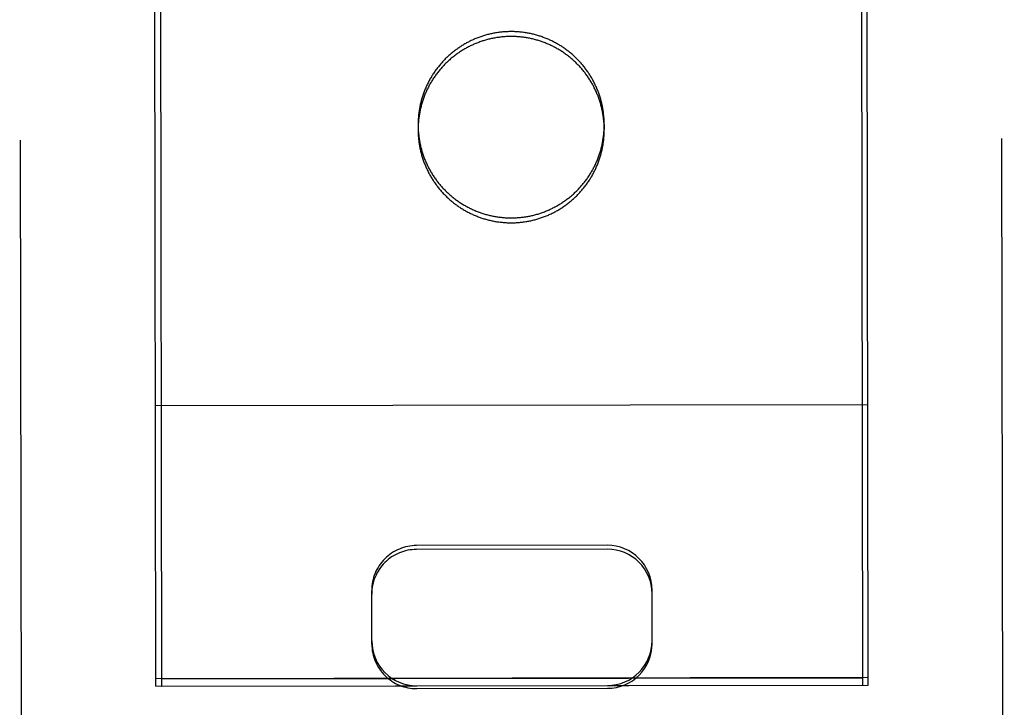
# Model space of a CAD drawing. Header units: inches. Extents: x 0 to 256, y 0 to 165.
# Tile 19 of 88: x 86.412 to 87.29, y 53.754 to 54.366. Entities that reach past the tile are written whole.
import ezdxf

# ---------------------------------------------------------------- set-up
doc = ezdxf.new("R2010")
doc.units = ezdxf.units.IN
doc.header["$LTSCALE"] = 14.05744
doc.header["$MEASUREMENT"] = 0
doc.linetypes.add('HIDDEN', pattern=[0.2, 0.1, -0.1])
doc.layers.add('02___PRT_ALL_AXES', color=7, linetype='CONTINUOUS')
doc.layers.add('DEFAULT_2', color=8, linetype='HIDDEN')

msp = doc.modelspace()

# ---------------------------------------------------------------- linework, layer by layer
at = {"layer": '02___PRT_ALL_AXES', "color": 8, "linetype": 'HIDDEN'}
for p, q in [((86.49138, 83.27232), (86.53809, 53.77236)), ((87.11638, 83.27331), (87.16309, 53.77335)), ((86.7668, 54.27256), (86.7668, 54.26819)), ((86.9328, 54.27282), (86.9328, 54.26846)), ((86.53808, 53.7789), (87.16308, 53.77989)), ((86.53809, 53.77236), (87.16309, 53.77335))]:
    msp.add_line(p, q, dxfattribs=at)
for points in [[(86.9328, 54.27282), (86.93279, 54.27374), (86.93277, 54.27466), (86.93275, 54.27557), (86.93271, 54.27649), (86.93266, 54.27741), (86.93261, 54.27832), (86.93254, 54.27924), (86.93246, 54.28015), (86.93237, 54.28107), (86.93228, 54.28198), (86.93217, 54.28289), (86.93205, 54.2838), (86.93192, 54.28471), (86.93178, 54.28562), (86.93164, 54.28653), (86.93148, 54.28743), (86.93131, 54.28833), (86.93113, 54.28923), (86.93094, 54.29013), (86.93075, 54.29103), (86.93054, 54.29192), (86.93032, 54.29281), (86.93009, 54.2937), (86.92985, 54.29459), (86.92961, 54.29547), (86.92935, 54.29635), (86.92908, 54.29723), (86.92881, 54.29811), (86.92852, 54.29898), (86.92823, 54.29985), (86.92792, 54.30072), (86.92761, 54.30158), (86.92728, 54.30244), (86.92695, 54.30329), (86.9266, 54.30414), (86.92625, 54.30499), (86.92589, 54.30584), (86.92552, 54.30667), (86.92514, 54.30751), (86.92475, 54.30834), (86.92435, 54.30917), (86.92394, 54.30999), (86.92352, 54.31081), (86.9231, 54.31162), (86.92266, 54.31243), (86.92222, 54.31323), (86.92176, 54.31403), (86.9213, 54.31482), (86.92083, 54.31561), (86.92035, 54.3164), (86.91986, 54.31717), (86.91937, 54.31795), (86.91886, 54.31871), (86.91835, 54.31947), (86.91783, 54.32023), (86.9173, 54.32098), (86.91676, 54.32172), (86.91621, 54.32246), (86.91566, 54.32319), (86.9151, 54.32392), (86.91453, 54.32464), (86.91395, 54.32535), (86.91336, 54.32605), (86.91277, 54.32675), (86.91216, 54.32745), (86.91155, 54.32813), (86.91094, 54.32881), (86.91031, 54.32949), (86.90968, 54.33015), (86.90904, 54.33081), (86.90839, 54.33146), (86.90774, 54.33211), (86.90708, 54.33274), (86.90641, 54.33337), (86.90574, 54.334), (86.90505, 54.33461), (86.90437, 54.33522), (86.90367, 54.33582), (86.90297, 54.33641), (86.90226, 54.337), (86.90155, 54.33757), (86.90083, 54.33814), (86.9001, 54.3387), (86.89937, 54.33925), (86.89863, 54.3398), (86.89788, 54.34033), (86.89713, 54.34086), (86.89637, 54.34138), (86.89561, 54.34189), (86.89484, 54.34239), (86.89407, 54.34289), (86.89329, 54.34337), (86.8925, 54.34385), (86.89171, 54.34432), (86.89092, 54.34478), (86.89012, 54.34523), (86.88931, 54.34567), (86.8885, 54.3461), (86.88769, 54.34652), (86.88687, 54.34694), (86.88605, 54.34734), (86.88522, 54.34774), (86.88438, 54.34813), (86.88355, 54.34851), (86.88271, 54.34887), (86.88186, 54.34923), (86.88101, 54.34958), (86.88016, 54.34992), (86.8793, 54.35026), (86.87844, 54.35058), (86.87758, 54.35089), (86.87671, 54.35119), (86.87584, 54.35148), (86.87497, 54.35177), (86.87409, 54.35204), (86.87321, 54.35231), (86.87233, 54.35256), (86.87145, 54.3528), (86.87056, 54.35304), (86.86967, 54.35326), (86.86878, 54.35348), (86.86788, 54.35368), (86.86699, 54.35388), (86.86609, 54.35406), (86.86519, 54.35424), (86.86428, 54.3544), (86.86338, 54.35456), (86.86247, 54.3547), (86.86156, 54.35484), (86.86065, 54.35496), (86.85974, 54.35508), (86.85883, 54.35518), (86.85792, 54.35528), (86.857, 54.35536), (86.85609, 54.35544), (86.85517, 54.3555), (86.85425, 54.35556), (86.85334, 54.3556), (86.85242, 54.35564), (86.8515, 54.35566), (86.85058, 54.35567), (86.84967, 54.35568), (86.84875, 54.35567), (86.84783, 54.35565), (86.84691, 54.35563), (86.84599, 54.35559), (86.84508, 54.35554), (86.84416, 54.35549), (86.84325, 54.35542), (86.84233, 54.35534), (86.84142, 54.35525), (86.8405, 54.35515), (86.83959, 54.35505), (86.83868, 54.35493), (86.83777, 54.3548), (86.83686, 54.35466), (86.83596, 54.35452), (86.83505, 54.35436), (86.83415, 54.35419), (86.83325, 54.35401), (86.83235, 54.35382), (86.83146, 54.35362), (86.83056, 54.35342), (86.82967, 54.3532), (86.82878, 54.35297), (86.82789, 54.35273), (86.82701, 54.35249), (86.82613, 54.35223), (86.82525, 54.35196), (86.82437, 54.35169), (86.8235, 54.3514), (86.82263, 54.35111), (86.82177, 54.3508), (86.8209, 54.35049), (86.82004, 54.35016), (86.81919, 54.34983), (86.81834, 54.34948), (86.81749, 54.34913), (86.81665, 54.34877), (86.81581, 54.3484), (86.81497, 54.34802), (86.81414, 54.34763), (86.81331, 54.34723), (86.81249, 54.34682), (86.81167, 54.3464), (86.81086, 54.34598), (86.81005, 54.34554), (86.80925, 54.3451), (86.80845, 54.34465), (86.80765, 54.34418), (86.80687, 54.34371), (86.80608, 54.34323), (86.80531, 54.34275), (86.80453, 54.34225), (86.80377, 54.34174), (86.803, 54.34123), (86.80225, 54.34071), (86.8015, 54.34018), (86.80076, 54.33964)], [(86.80076, 54.33964), (86.80002, 54.3391), (86.79929, 54.33854), (86.79856, 54.33798), (86.79784, 54.33741), (86.79713, 54.33683), (86.79642, 54.33624), (86.79572, 54.33565), (86.79503, 54.33505), (86.79434, 54.33444), (86.79366, 54.33382), (86.79299, 54.33319), (86.79232, 54.33256), (86.79167, 54.33192), (86.79101, 54.33128), (86.79037, 54.33062), (86.78973, 54.32996), (86.7891, 54.32929), (86.78848, 54.32862), (86.78787, 54.32794), (86.78726, 54.32725), (86.78666, 54.32656), (86.78607, 54.32585), (86.78548, 54.32515), (86.7849, 54.32443), (86.78434, 54.32371), (86.78378, 54.32298), (86.78322, 54.32225), (86.78268, 54.32151), (86.78214, 54.32076), (86.78162, 54.32001), (86.7811, 54.31926), (86.78058, 54.31849), (86.78008, 54.31773), (86.77959, 54.31695), (86.7791, 54.31617), (86.77863, 54.31539), (86.77816, 54.3146), (86.7777, 54.3138), (86.77725, 54.313), (86.77681, 54.3122), (86.77637, 54.31139), (86.77595, 54.31057), (86.77554, 54.30976), (86.77513, 54.30893), (86.77473, 54.3081), (86.77435, 54.30727), (86.77397, 54.30643), (86.7736, 54.30559), (86.77324, 54.30475), (86.77289, 54.3039), (86.77255, 54.30305), (86.77222, 54.30219), (86.7719, 54.30133), (86.77159, 54.30047), (86.77128, 54.2996), (86.77099, 54.29873), (86.77071, 54.29786), (86.77043, 54.29698), (86.77017, 54.2961), (86.76991, 54.29522), (86.76967, 54.29434), (86.76944, 54.29345), (86.76921, 54.29256), (86.769, 54.29167), (86.76879, 54.29077), (86.7686, 54.28987), (86.76841, 54.28897), (86.76824, 54.28807), (86.76807, 54.28717), (86.76792, 54.28627), (86.76777, 54.28536), (86.76763, 54.28445), (86.76751, 54.28354), (86.76739, 54.28263), (86.76729, 54.28172), (86.7672, 54.28081), (86.76711, 54.27989), (86.76704, 54.27898), (86.76697, 54.27806), (86.76692, 54.27715), (86.76687, 54.27623), (86.76684, 54.27531), (86.76681, 54.27439), (86.7668, 54.27348), (86.7668, 54.27256)], [(86.7668, 54.27256), (86.7668, 54.27164), (86.76682, 54.27072), (86.76685, 54.2698), (86.76688, 54.26889), (86.76693, 54.26797), (86.76699, 54.26705), (86.76706, 54.26614), (86.76713, 54.26522), (86.76722, 54.26431), (86.76732, 54.2634), (86.76743, 54.26249), (86.76754, 54.26158), (86.76767, 54.26067), (86.76781, 54.25976), (86.76796, 54.25885), (86.76812, 54.25795), (86.76828, 54.25705), (86.76846, 54.25615), (86.76865, 54.25525), (86.76885, 54.25435), (86.76906, 54.25346), (86.76927, 54.25256), (86.7695, 54.25168), (86.76974, 54.25079), (86.76999, 54.2499), (86.77024, 54.24902), (86.77051, 54.24815), (86.77079, 54.24727), (86.77107, 54.2464), (86.77137, 54.24553), (86.77167, 54.24466), (86.77199, 54.2438), (86.77231, 54.24294), (86.77265, 54.24209), (86.77299, 54.24123), (86.77334, 54.24039), (86.7737, 54.23954), (86.77408, 54.2387), (86.77446, 54.23787), (86.77485, 54.23704), (86.77525, 54.23621), (86.77565, 54.23539), (86.77607, 54.23457), (86.7765, 54.23376), (86.77693, 54.23295), (86.77738, 54.23215), (86.77783, 54.23135), (86.77829, 54.23055), (86.77876, 54.22977), (86.77924, 54.22898), (86.77973, 54.2282), (86.78023, 54.22743), (86.78073, 54.22667), (86.78124, 54.2259), (86.78177, 54.22515), (86.7823, 54.2244), (86.78283, 54.22366), (86.78338, 54.22292), (86.78394, 54.22219), (86.7845, 54.22146), (86.78507, 54.22074), (86.78565, 54.22003), (86.78623, 54.21932), (86.78683, 54.21862), (86.78743, 54.21793), (86.78804, 54.21724), (86.78866, 54.21656), (86.78928, 54.21589), (86.78991, 54.21523), (86.79055, 54.21457), (86.7912, 54.21392), (86.79185, 54.21327), (86.79251, 54.21263), (86.79318, 54.212), (86.79386, 54.21138), (86.79454, 54.21077), (86.79523, 54.21016), (86.79592, 54.20956), (86.79662, 54.20897), (86.79733, 54.20838), (86.79805, 54.20781), (86.79877, 54.20724), (86.7995, 54.20668), (86.80023, 54.20613), (86.80097, 54.20558), (86.80171, 54.20505), (86.80247, 54.20452), (86.80322, 54.204), (86.80398, 54.20349), (86.80475, 54.20299), (86.80553, 54.20249), (86.80631, 54.20201), (86.80709, 54.20153), (86.80788, 54.20106), (86.80868, 54.2006), (86.80948, 54.20015), (86.81028, 54.19971), (86.81109, 54.19928), (86.81191, 54.19885), (86.81273, 54.19844), (86.81355, 54.19803), (86.81438, 54.19764), (86.81521, 54.19725), (86.81605, 54.19687), (86.81689, 54.1965), (86.81773, 54.19614), (86.81858, 54.19579), (86.81943, 54.19545), (86.82029, 54.19512), (86.82115, 54.1948), (86.82201, 54.19449), (86.82288, 54.19419), (86.82375, 54.19389), (86.82462, 54.19361), (86.8255, 54.19334), (86.82638, 54.19307), (86.82726, 54.19282), (86.82815, 54.19258), (86.82903, 54.19234), (86.82992, 54.19212), (86.83082, 54.1919), (86.83171, 54.1917), (86.83261, 54.1915), (86.83351, 54.19132), (86.83441, 54.19114), (86.83531, 54.19098), (86.83622, 54.19082), (86.83712, 54.19067), (86.83803, 54.19054), (86.83894, 54.19041), (86.83985, 54.1903), (86.84077, 54.19019), (86.84168, 54.1901), (86.84259, 54.19002), (86.84351, 54.18994), (86.84442, 54.18988), (86.84534, 54.18982), (86.84626, 54.18978), (86.84717, 54.18974), (86.84809, 54.18972), (86.84901, 54.18971), (86.84993, 54.1897), (86.85085, 54.18971), (86.85176, 54.18973), (86.85268, 54.18975), (86.8536, 54.18979), (86.85452, 54.18984), (86.85543, 54.18989), (86.85635, 54.18996), (86.85726, 54.19004), (86.85818, 54.19013), (86.85909, 54.19022), (86.86, 54.19033), (86.86091, 54.19045), (86.86182, 54.19058), (86.86273, 54.19072), (86.86364, 54.19086), (86.86454, 54.19102), (86.86544, 54.19119), (86.86634, 54.19137), (86.86724, 54.19156), (86.86814, 54.19175), (86.86903, 54.19196), (86.86993, 54.19218), (86.87081, 54.19241), (86.8717, 54.19264), (86.87259, 54.19289), (86.87347, 54.19315), (86.87435, 54.19341), (86.87522, 54.19369), (86.87609, 54.19398), (86.87696, 54.19427), (86.87783, 54.19458), (86.87869, 54.19489), (86.87955, 54.19522), (86.88041, 54.19555), (86.88126, 54.19589), (86.8821, 54.19625), (86.88295, 54.19661), (86.88379, 54.19698), (86.88462, 54.19736), (86.88545, 54.19775), (86.88628, 54.19815), (86.8871, 54.19856), (86.88792, 54.19897), (86.88873, 54.1994), (86.88954, 54.19984), (86.89035, 54.20028), (86.89115, 54.20073), (86.89194, 54.20119), (86.89273, 54.20167), (86.89351, 54.20214), (86.89429, 54.20263), (86.89506, 54.20313), (86.89583, 54.20363), (86.89659, 54.20415), (86.89734, 54.20467), (86.89809, 54.2052), (86.89884, 54.20574)], [(86.89884, 54.20574), (86.89958, 54.20628), (86.90031, 54.20684), (86.90103, 54.2074), (86.90175, 54.20797), (86.90246, 54.20855), (86.90317, 54.20914), (86.90387, 54.20973), (86.90456, 54.21033), (86.90525, 54.21094), (86.90593, 54.21156), (86.9066, 54.21218), (86.90727, 54.21282), (86.90793, 54.21345), (86.90858, 54.2141), (86.90922, 54.21476), (86.90986, 54.21542), (86.91049, 54.21608), (86.91111, 54.21676), (86.91173, 54.21744), (86.91234, 54.21813), (86.91294, 54.21882), (86.91353, 54.21952), (86.91411, 54.22023), (86.91469, 54.22095), (86.91526, 54.22167), (86.91582, 54.2224), (86.91637, 54.22313), (86.91692, 54.22387), (86.91745, 54.22461), (86.91798, 54.22537), (86.9185, 54.22612), (86.91901, 54.22689), (86.91951, 54.22765), (86.92001, 54.22843), (86.92049, 54.22921), (86.92097, 54.22999), (86.92144, 54.23078), (86.9219, 54.23158), (86.92235, 54.23238), (86.92279, 54.23318), (86.92322, 54.23399), (86.92364, 54.2348), (86.92406, 54.23562), (86.92446, 54.23645), (86.92486, 54.23727), (86.92525, 54.23811), (86.92562, 54.23894), (86.92599, 54.23978), (86.92635, 54.24063), (86.9267, 54.24148), (86.92704, 54.24233), (86.92737, 54.24319), (86.9277, 54.24405), (86.92801, 54.24491), (86.92831, 54.24578), (86.9286, 54.24665), (86.92889, 54.24752), (86.92916, 54.2484), (86.92943, 54.24928), (86.92968, 54.25016), (86.92992, 54.25104), (86.93016, 54.25193), (86.93038, 54.25282), (86.9306, 54.25371), (86.9308, 54.25461), (86.931, 54.2555), (86.93118, 54.2564), (86.93136, 54.2573), (86.93152, 54.25821), (86.93168, 54.25911), (86.93182, 54.26002), (86.93196, 54.26093), (86.93208, 54.26184), (86.9322, 54.26275), (86.9323, 54.26366), (86.9324, 54.26457), (86.93248, 54.26549), (86.93256, 54.2664), (86.93262, 54.26732), (86.93268, 54.26823), (86.93272, 54.26915), (86.93276, 54.27007), (86.93278, 54.27098), (86.93279, 54.2719), (86.9328, 54.27282)]]:
    msp.add_lwpolyline(points, dxfattribs=at)
at = {"layer": 'DEFAULT_2', "color": 8, "linetype": 'HIDDEN'}
for p, q in [((86.41454, 52.85331), (86.41154, 54.74857)), ((86.53309, 53.7724), (86.53154, 54.74758)), ((87.16809, 53.77341), (87.16654, 54.74859)), ((87.28954, 52.85469), (87.28654, 54.74996)), ((87.16769, 54.02323), (86.53269, 54.02223)), ((86.93539, 53.89795), (86.76539, 53.89768)), ((86.9354, 53.89449), (86.7654, 53.89422)), ((86.72553, 53.80983), (86.72545, 53.85765)), ((86.97553, 53.81022), (86.97545, 53.85804)), ((87.16808, 53.77999), (86.53308, 53.77898)), ((86.53309, 53.7724), (86.76559, 53.77277)), ((86.76559, 53.77021), (86.93559, 53.77048)), ((86.93559, 53.77304), (87.16809, 53.77341))]:
    msp.add_line(p, q, dxfattribs=at)
for points in [[(86.84967, 54.35131), (86.84875, 54.35131), (86.84784, 54.35129), (86.84692, 54.35126), (86.846, 54.35123), (86.84508, 54.35118), (86.84417, 54.35112), (86.84325, 54.35105), (86.84234, 54.35098), (86.84142, 54.35089), (86.84051, 54.35079), (86.8396, 54.35068), (86.83869, 54.35057), (86.83778, 54.35044), (86.83687, 54.3503), (86.83597, 54.35015), (86.83506, 54.34999), (86.83416, 54.34983), (86.83326, 54.34965), (86.83236, 54.34946), (86.83146, 54.34926), (86.83057, 54.34905), (86.82968, 54.34884), (86.82879, 54.34861), (86.8279, 54.34837), (86.82702, 54.34812), (86.82613, 54.34787), (86.82526, 54.3476), (86.82438, 54.34732), (86.82351, 54.34704), (86.82264, 54.34674), (86.82177, 54.34644), (86.82091, 54.34612), (86.82005, 54.3458), (86.8192, 54.34546), (86.81834, 54.34512), (86.8175, 54.34477), (86.81665, 54.34441), (86.81581, 54.34404), (86.81498, 54.34365), (86.81415, 54.34326), (86.81332, 54.34287), (86.8125, 54.34246), (86.81168, 54.34204), (86.81087, 54.34161), (86.81006, 54.34118), (86.80925, 54.34074), (86.80846, 54.34028), (86.80766, 54.33982), (86.80687, 54.33935), (86.80609, 54.33887), (86.80531, 54.33838), (86.80454, 54.33789), (86.80377, 54.33738), (86.80301, 54.33687), (86.80226, 54.33635), (86.80151, 54.33582), (86.80076, 54.33528), (86.80003, 54.33473), (86.79929, 54.33418), (86.79857, 54.33362), (86.79785, 54.33304), (86.79714, 54.33247), (86.79643, 54.33188), (86.79573, 54.33129), (86.79504, 54.33068), (86.79435, 54.33007), (86.79367, 54.32946), (86.793, 54.32883), (86.79233, 54.3282), (86.79167, 54.32756), (86.79102, 54.32691), (86.79038, 54.32626), (86.78974, 54.3256), (86.78911, 54.32493), (86.78849, 54.32426), (86.78787, 54.32358), (86.78726, 54.32289), (86.78666, 54.32219), (86.78607, 54.32149), (86.78549, 54.32078), (86.78491, 54.32007), (86.78434, 54.31935), (86.78378, 54.31862), (86.78323, 54.31789), (86.78269, 54.31715), (86.78215, 54.3164), (86.78162, 54.31565), (86.7811, 54.31489), (86.78059, 54.31413), (86.78009, 54.31336), (86.7796, 54.31259), (86.77911, 54.31181), (86.77863, 54.31103), (86.77817, 54.31024), (86.77771, 54.30944), (86.77726, 54.30864), (86.77681, 54.30784), (86.77638, 54.30703), (86.77596, 54.30621), (86.77554, 54.30539), (86.77514, 54.30457), (86.77474, 54.30374), (86.77435, 54.30291), (86.77398, 54.30207), (86.77361, 54.30123), (86.77325, 54.30039), (86.7729, 54.29954), (86.77256, 54.29869), (86.77223, 54.29783), (86.7719, 54.29697), (86.77159, 54.29611), (86.77129, 54.29524), (86.771, 54.29437), (86.77071, 54.2935), (86.77044, 54.29262), (86.77018, 54.29174), (86.76992, 54.29086), (86.76968, 54.28997), (86.76944, 54.28909), (86.76922, 54.2882), (86.769, 54.2873), (86.7688, 54.28641), (86.7686, 54.28551), (86.76842, 54.28461), (86.76824, 54.28371), (86.76808, 54.28281), (86.76792, 54.2819), (86.76778, 54.281), (86.76764, 54.28009), (86.76752, 54.27918), (86.7674, 54.27827), (86.7673, 54.27736), (86.7672, 54.27644), (86.76712, 54.27553), (86.76704, 54.27461), (86.76698, 54.2737), (86.76692, 54.27278), (86.76688, 54.27187), (86.76685, 54.27095), (86.76682, 54.27003), (86.76681, 54.26911), (86.7668, 54.26819)], [(86.9328, 54.26846), (86.9328, 54.26938), (86.93278, 54.27029), (86.93275, 54.27121), (86.93272, 54.27213), (86.93267, 54.27305), (86.93261, 54.27396), (86.93254, 54.27488), (86.93247, 54.27579), (86.93238, 54.27671), (86.93228, 54.27762), (86.93217, 54.27853), (86.93206, 54.27944), (86.93193, 54.28035), (86.93179, 54.28126), (86.93164, 54.28216), (86.93148, 54.28307), (86.93132, 54.28397), (86.93114, 54.28487), (86.93095, 54.28577), (86.93075, 54.28667), (86.93054, 54.28756), (86.93033, 54.28845), (86.9301, 54.28934), (86.92986, 54.29023), (86.92961, 54.29111), (86.92936, 54.29199), (86.92909, 54.29287), (86.92881, 54.29375), (86.92853, 54.29462), (86.92823, 54.29549), (86.92793, 54.29635), (86.92761, 54.29722), (86.92729, 54.29807), (86.92695, 54.29893), (86.92661, 54.29978), (86.92626, 54.30063), (86.9259, 54.30147), (86.92552, 54.30231), (86.92514, 54.30315), (86.92475, 54.30398), (86.92436, 54.30481), (86.92395, 54.30563), (86.92353, 54.30645), (86.9231, 54.30726), (86.92267, 54.30807), (86.92222, 54.30887), (86.92177, 54.30967), (86.92131, 54.31046), (86.92084, 54.31125), (86.92036, 54.31203), (86.91987, 54.31281), (86.91938, 54.31358), (86.91887, 54.31435), (86.91836, 54.31511), (86.91783, 54.31587), (86.9173, 54.31662), (86.91677, 54.31736), (86.91622, 54.3181), (86.91567, 54.31883), (86.9151, 54.31955), (86.91453, 54.32027), (86.91395, 54.32099), (86.91337, 54.32169), (86.91277, 54.32239), (86.91217, 54.32309), (86.91156, 54.32377), (86.91094, 54.32445), (86.91032, 54.32512), (86.90969, 54.32579), (86.90905, 54.32645), (86.9084, 54.3271), (86.90775, 54.32774), (86.90709, 54.32838), (86.90642, 54.32901), (86.90574, 54.32963), (86.90506, 54.33025), (86.90437, 54.33086), (86.90368, 54.33146), (86.90298, 54.33205), (86.90227, 54.33263), (86.90155, 54.33321), (86.90083, 54.33378), (86.9001, 54.33434), (86.89937, 54.33489), (86.89863, 54.33543), (86.89789, 54.33597), (86.89714, 54.3365), (86.89638, 54.33702), (86.89562, 54.33753), (86.89485, 54.33803), (86.89407, 54.33852), (86.89329, 54.33901), (86.89251, 54.33949), (86.89172, 54.33995), (86.89092, 54.34041), (86.89012, 54.34086), (86.88932, 54.34131), (86.88851, 54.34174), (86.88769, 54.34216), (86.88688, 54.34258), (86.88605, 54.34298), (86.88522, 54.34338), (86.88439, 54.34376), (86.88355, 54.34414), (86.88271, 54.34451), (86.88187, 54.34487), (86.88102, 54.34522), (86.88017, 54.34556), (86.87931, 54.34589), (86.87845, 54.34621), (86.87759, 54.34653), (86.87672, 54.34683), (86.87585, 54.34712), (86.87498, 54.3474), (86.8741, 54.34768), (86.87322, 54.34794), (86.87234, 54.3482), (86.87145, 54.34844), (86.87057, 54.34868), (86.86968, 54.3489), (86.86878, 54.34911), (86.86789, 54.34932), (86.86699, 54.34951), (86.86609, 54.3497), (86.86519, 54.34988), (86.86429, 54.35004), (86.86338, 54.3502), (86.86248, 54.35034), (86.86157, 54.35048), (86.86066, 54.3506), (86.85975, 54.35072), (86.85884, 54.35082), (86.85792, 54.35092), (86.85701, 54.351), (86.85609, 54.35107), (86.85518, 54.35114), (86.85426, 54.35119), (86.85334, 54.35124), (86.85243, 54.35127), (86.85151, 54.3513), (86.85059, 54.35131), (86.84967, 54.35131)], [(86.7668, 54.26819), (86.76681, 54.26728), (86.76683, 54.26636), (86.76685, 54.26544), (86.76689, 54.26452), (86.76694, 54.26361), (86.767, 54.26269), (86.76706, 54.26178), (86.76714, 54.26086), (86.76723, 54.25995), (86.76733, 54.25903), (86.76743, 54.25812), (86.76755, 54.25721), (86.76768, 54.2563), (86.76782, 54.2554), (86.76797, 54.25449), (86.76812, 54.25359), (86.76829, 54.25268), (86.76847, 54.25178), (86.76866, 54.25088), (86.76886, 54.24999), (86.76906, 54.24909), (86.76928, 54.2482), (86.76951, 54.24731), (86.76975, 54.24642), (86.76999, 54.24554), (86.77025, 54.24466), (86.77052, 54.24378), (86.77079, 54.24291), (86.77108, 54.24203), (86.77138, 54.24116), (86.77168, 54.2403), (86.772, 54.23944), (86.77232, 54.23858), (86.77265, 54.23772), (86.773, 54.23687), (86.77335, 54.23602), (86.77371, 54.23518), (86.77408, 54.23434), (86.77446, 54.2335), (86.77485, 54.23267), (86.77525, 54.23185), (86.77566, 54.23103), (86.77608, 54.23021), (86.7765, 54.22939), (86.77694, 54.22859), (86.77738, 54.22778), (86.77784, 54.22698), (86.7783, 54.22619), (86.77877, 54.2254), (86.77925, 54.22462), (86.77974, 54.22384), (86.78023, 54.22307), (86.78074, 54.2223), (86.78125, 54.22154), (86.78177, 54.22079), (86.7823, 54.22004), (86.78284, 54.21929), (86.78339, 54.21855), (86.78394, 54.21782), (86.78451, 54.2171), (86.78508, 54.21638), (86.78565, 54.21567), (86.78624, 54.21496), (86.78684, 54.21426), (86.78744, 54.21357), (86.78805, 54.21288), (86.78866, 54.2122), (86.78929, 54.21153), (86.78992, 54.21086), (86.79056, 54.2102), (86.79121, 54.20955), (86.79186, 54.20891), (86.79252, 54.20827), (86.79319, 54.20764), (86.79386, 54.20702), (86.79455, 54.2064), (86.79523, 54.2058), (86.79593, 54.2052), (86.79663, 54.2046), (86.79734, 54.20402), (86.79805, 54.20344), (86.79878, 54.20288), (86.7995, 54.20231), (86.80024, 54.20176), (86.80098, 54.20122), (86.80172, 54.20068), (86.80247, 54.20015), (86.80323, 54.19964), (86.80399, 54.19912), (86.80476, 54.19862), (86.80553, 54.19813), (86.80631, 54.19764), (86.8071, 54.19717), (86.80789, 54.1967), (86.80868, 54.19624), (86.80948, 54.19579), (86.81029, 54.19535), (86.8111, 54.19491), (86.81191, 54.19449), (86.81273, 54.19408), (86.81356, 54.19367), (86.81438, 54.19327), (86.81522, 54.19289), (86.81605, 54.19251), (86.81689, 54.19214), (86.81774, 54.19178), (86.81859, 54.19143), (86.81944, 54.19109), (86.8203, 54.19076), (86.82116, 54.19044), (86.82202, 54.19013), (86.82289, 54.18982), (86.82376, 54.18953), (86.82463, 54.18925), (86.82551, 54.18897), (86.82639, 54.18871), (86.82727, 54.18846), (86.82815, 54.18821), (86.82904, 54.18798), (86.82993, 54.18775), (86.83082, 54.18754), (86.83172, 54.18733), (86.83262, 54.18714), (86.83352, 54.18695), (86.83442, 54.18678), (86.83532, 54.18661), (86.83623, 54.18646), (86.83713, 54.18631), (86.83804, 54.18618), (86.83895, 54.18605), (86.83986, 54.18594), (86.84077, 54.18583), (86.84169, 54.18574), (86.8426, 54.18565), (86.84351, 54.18558), (86.84443, 54.18551), (86.84535, 54.18546), (86.84626, 54.18541), (86.84718, 54.18538), (86.8481, 54.18536), (86.84902, 54.18534), (86.84994, 54.18534)], [(86.84994, 54.18534), (86.85085, 54.18535), (86.85177, 54.18536), (86.85269, 54.18539), (86.85361, 54.18543), (86.85452, 54.18547), (86.85544, 54.18553), (86.85636, 54.1856), (86.85727, 54.18568), (86.85818, 54.18576), (86.8591, 54.18586), (86.86001, 54.18597), (86.86092, 54.18609), (86.86183, 54.18621), (86.86274, 54.18635), (86.86364, 54.1865), (86.86455, 54.18666), (86.86545, 54.18683), (86.86635, 54.187), (86.86725, 54.18719), (86.86815, 54.18739), (86.86904, 54.1876), (86.86993, 54.18782), (86.87082, 54.18804), (86.87171, 54.18828), (86.87259, 54.18853), (86.87347, 54.18878), (86.87435, 54.18905), (86.87523, 54.18933), (86.8761, 54.18961), (86.87697, 54.18991), (86.87783, 54.19021), (86.8787, 54.19053), (86.87956, 54.19085), (86.88041, 54.19119), (86.88126, 54.19153), (86.88211, 54.19188), (86.88295, 54.19225), (86.88379, 54.19262), (86.88463, 54.193), (86.88546, 54.19339), (86.88629, 54.19379), (86.88711, 54.19419), (86.88793, 54.19461), (86.88874, 54.19504), (86.88955, 54.19547), (86.89035, 54.19592), (86.89115, 54.19637), (86.89195, 54.19683), (86.89273, 54.1973), (86.89352, 54.19778), (86.8943, 54.19827), (86.89507, 54.19877), (86.89583, 54.19927), (86.8966, 54.19978), (86.89735, 54.20031), (86.8981, 54.20084), (86.89884, 54.20137), (86.89958, 54.20192), (86.90031, 54.20247), (86.90104, 54.20304), (86.90176, 54.20361), (86.90247, 54.20419), (86.90318, 54.20477), (86.90388, 54.20537), (86.90457, 54.20597), (86.90526, 54.20658), (86.90594, 54.2072), (86.90661, 54.20782), (86.90728, 54.20845), (86.90793, 54.20909), (86.90859, 54.20974), (86.90923, 54.21039), (86.90987, 54.21105), (86.9105, 54.21172), (86.91112, 54.2124), (86.91174, 54.21308), (86.91234, 54.21377), (86.91294, 54.21446), (86.91354, 54.21516), (86.91412, 54.21587), (86.9147, 54.21658), (86.91526, 54.21731), (86.91582, 54.21803), (86.91638, 54.21877), (86.91692, 54.21951), (86.91746, 54.22025), (86.91799, 54.221), (86.9185, 54.22176), (86.91902, 54.22252), (86.91952, 54.22329), (86.92001, 54.22406), (86.9205, 54.22484), (86.92097, 54.22563), (86.92144, 54.22642), (86.9219, 54.22721), (86.92235, 54.22801), (86.92279, 54.22882), (86.92323, 54.22963), (86.92365, 54.23044), (86.92406, 54.23126), (86.92447, 54.23208), (86.92487, 54.23291), (86.92525, 54.23374), (86.92563, 54.23458), (86.926, 54.23542), (86.92636, 54.23627), (86.92671, 54.23711), (86.92705, 54.23797), (86.92738, 54.23882), (86.9277, 54.23968), (86.92802, 54.24055), (86.92832, 54.24141), (86.92861, 54.24228), (86.92889, 54.24316), (86.92917, 54.24403), (86.92943, 54.24491), (86.92969, 54.24579), (86.92993, 54.24668), (86.93016, 54.24757), (86.93039, 54.24846), (86.9306, 54.24935), (86.93081, 54.25024), (86.931, 54.25114), (86.93119, 54.25204), (86.93136, 54.25294), (86.93153, 54.25384), (86.93169, 54.25475), (86.93183, 54.25566), (86.93197, 54.25656), (86.93209, 54.25747), (86.93221, 54.25838), (86.93231, 54.2593), (86.93241, 54.26021), (86.93249, 54.26112), (86.93257, 54.26204), (86.93263, 54.26295), (86.93268, 54.26387), (86.93273, 54.26479), (86.93276, 54.2657), (86.93279, 54.26662), (86.9328, 54.26754), (86.9328, 54.26846)]]:
    msp.add_lwpolyline(points, dxfattribs=at)
for centre, ratio, start_param, end_param in [((86.76545, 53.85771), 0.999289, 1.570796, 3.141593), ((86.76546, 53.85454), 0.992087, 1.570796, 3.141593), ((86.93545, 53.85798), 0.999289, 0, 1.570796), ((86.93546, 53.8548), 0.992087, 0, 1.570796), ((86.76553, 53.81274), 0.999289, 3.141593, 4.712389), ((86.93552, 53.81301), 0.999289, -1.570796, 0), ((86.76553, 53.80989), 0.992087, -3.141593, -1.570796), ((86.93553, 53.81016), 0.992087, -1.570796, 0)]:
    msp.add_ellipse(centre, major_axis=(0.04, 0.00006), ratio=ratio, start_param=start_param, end_param=end_param, dxfattribs=at)

doc.saveas('drawing.dxf')
